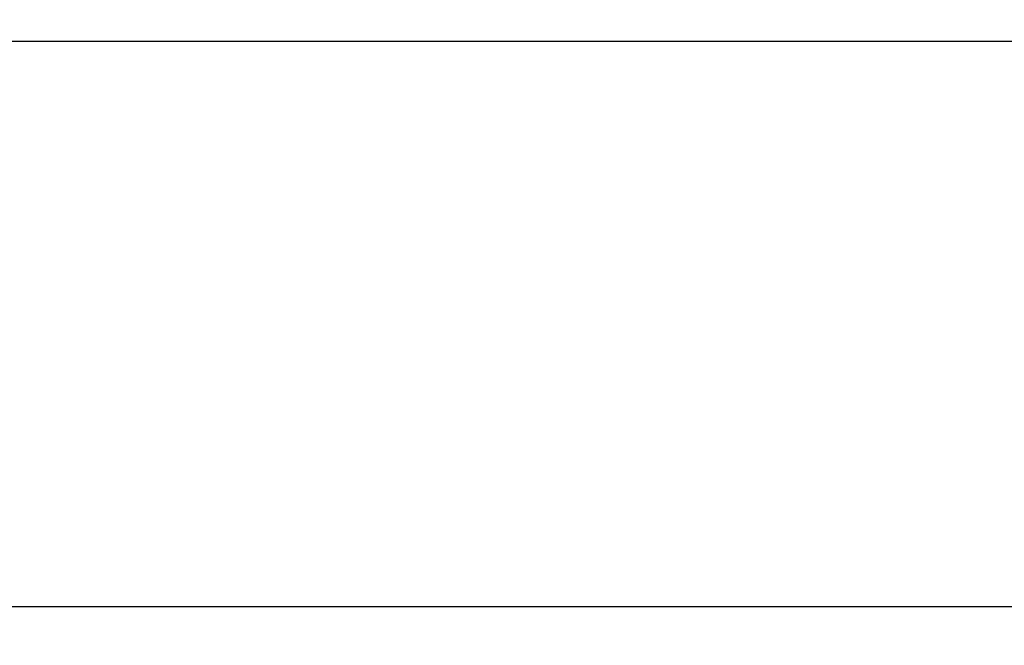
# Model space of a CAD drawing. Header units: millimetres. Extents: x 7 to 819, y 15 to 587.
# Tile 14 of 29: x 348 to 393, y 265 to 293. Entities that reach past the tile are written whole.
import ezdxf
from ezdxf.enums import TextEntityAlignment as Align

# ---------------------------------------------------------------- set-up
doc = ezdxf.new("R2010")
doc.units = ezdxf.units.MM
doc.layers.add('Default', color=7, linetype='Continuous')
doc.layers.add('LINLED_280X24MM_', color=7, linetype='Continuous')
doc.styles.add('SEACAD_Arial', font='arial.ttf')
doc.dimstyles.new('ISO', dxfattribs={"dimtxt": 3.5, "dimasz": 3.5, "dimexe": 1.75, "dimexo": 0, "dimgap": 0.875, "dimtad": 1, "dimtxsty": 'SEACAD_Arial', "dimblk1": '_SE_FILLED', "dimblk2": '_SE_FILLED', "dimsah": 1, "dimcen": 1.75, "dimadec": 0, "dimazin": 0, "dimtfac": 0.5, "dimtdec": 3, "dimtmove": 0, "dimatfit": 3, "dimfxl": 1, "dimarcsym": 0})

# ---------------------------------------------------------------- blocks, each defined once
blk = doc.blocks.new('SE')
at = {"layer": 'LINLED_280X24MM_', "color": 7, "linetype": 'Continuous'}
blk.add_line((280.669, 291.83), (401.369, 291.83), dxfattribs=at)
blk = doc.blocks.new('DMBLK124')
at = {"layer": 'Default', "linetype": 'Continuous'}
for points in [[(142.269, 265.761), (142.269, 266.928), (138.769, 266.345)], [(414.77, 265.761), (418.269, 266.345), (414.77, 266.928)]]:
    blk.add_hatch(color=7, dxfattribs=at).paths.add_polyline_path(points)
at = {"layer": 'Default', "color": 7, "linetype": 'Continuous'}
for p, q in [((418.269, 310.474), (418.269, 264.595)), ((138.769, 294.83), (138.769, 264.595)), ((138.769, 266.345), (418.269, 266.345))]:
    blk.add_line(p, q, dxfattribs=at)
at = {"layer": 'Default', "color": 7, "linetype": 'Continuous', "style": 'SEACAD_Arial'}
blk.add_text('279,5', height=3.5, dxfattribs=at).set_placement((272.356, 270.72), align=Align.TOP_LEFT)
blk = doc.blocks.new('_SE_FILLED')
at = {"color": 0}
blk.add_line((0, 0), (-1, 0), dxfattribs=at)
blk.add_solid([(0, 0), (-1, -0.1665), (-1, 0.1665), (0, 0)], dxfattribs=at)

msp = doc.modelspace()

# ---------------------------------------------------------------- block references
at = {"layer": 'Default'}
msp.add_blockref('SE', (0, 0), dxfattribs=at)

# ---------------------------------------------------------------- dimensions: what is measured, and where the dimension line sits
at = {"layer": 'Default', "color": 7, "linetype": 'Continuous'}
dim = msp.add_linear_dim(base=(418.2695, 266.3445), p1=(138.7695, 312.8297), p2=(418.2695, 310.4742), text='\\A1;<>', dimstyle='ISO', dxfattribs=at)
dim.commit()
dim.dimension.update_dxf_attribs({"geometry": 'DMBLK124', "text_midpoint": (278.5195, 266.3445), "dimtype": 160})

doc.saveas('drawing.dxf')
